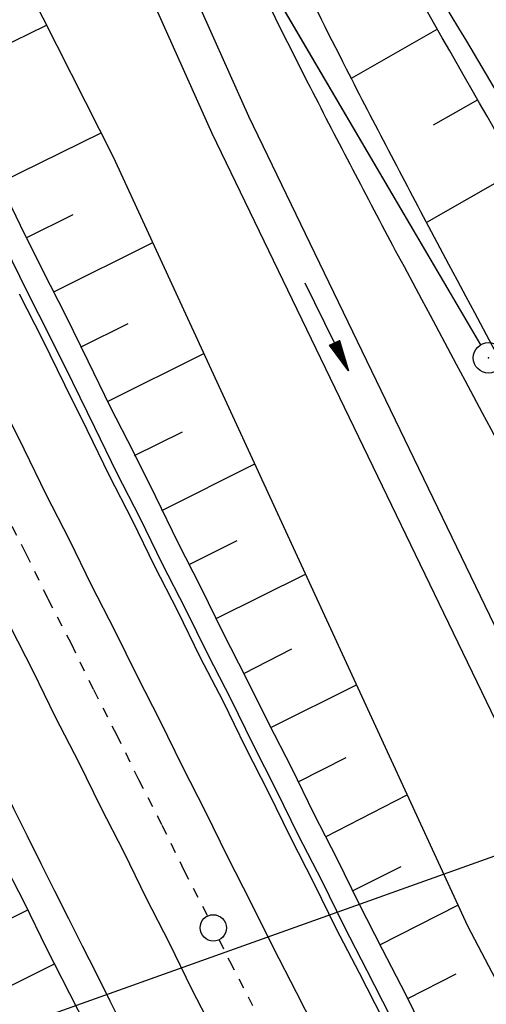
# Model space of a CAD drawing. Extents: x 447882 to 448688, y 437766 to 439043.
# Tile 22 of 121: x 448365 to 448388, y 438067 to 438116. Entities that reach past the tile are written whole.
import ezdxf

# ---------------------------------------------------------------- set-up
doc = ezdxf.new("R2010")
doc.units = 0
doc.header["$LTSCALE"] = 2
doc.header["$MEASUREMENT"] = 0
doc.linetypes.add('ACAD_ISO10W100W', pattern=[0.5, 0.25, -0.25])
doc.linetypes.add('AUSGEZOGEN', pattern=[0])
doc.layers.get('0').update_dxf_attribs({"linetype": 'AUSGEZOGEN'})
for name, color, linetype in [('211-GRENZL-BAB', 7, 'AUSGEZOGEN'), ('211-GRENZP-BAB', 7, 'AUSGEZOGEN'), ('212-GRENZL-BAB', 7, 'AUSGEZOGEN'), ('212-GRENZP-BAB', 7, 'AUSGEZOGEN'), ('BOESCHG', 250, 'AUSGEZOGEN'), ('DB-Bahnachse', 7, 'CONTINUOUS'), ('DB-Boeschungen', 15, 'CONTINUOUS'), ('DB-Gleisachsen', 7, 'CONTINUOUS'), ('DB-Kabelanalagen', 15, 'CONTINUOUS'), ('DB-LS-Waende', 15, 'CONTINUOUS'), ('FBRTOP', 250, 'AUSGEZOGEN'), ('MULDE', 250, 'AUSGEZOGEN'), ('PFEILTOP', 200, 'AUSGEZOGEN'), ('Planeinteilung', 250, 'CONTINUOUS'), ('RAHMEN', 7, 'AUSGEZOGEN'), ('SCHLITZRINNE', 200, 'AUSGEZOGEN')]:
    doc.layers.add(name, color=color, linetype=linetype)

# ---------------------------------------------------------------- blocks, each defined once
blk = doc.blocks.new('PFEIL2')
at = {"color": 0}
for p, q in [((0.88, 0.002), (-2.401, -0.012)), ((0.881, -0.271), (0.879, 0.276)), ((0.879, 0.276), (2.429, 0.009)), ((0.911, 0.27), (0.879, 0.265)), ((0.965, 0.261), (0.879, 0.246)), ((1.019, 0.252), (0.879, 0.228)), ((1.073, 0.242), (0.879, 0.209)), ((1.127, 0.233), (0.879, 0.191)), ((1.181, 0.224), (0.879, 0.172)), ((1.235, 0.214), (0.879, 0.154)), ((1.289, 0.205), (0.879, 0.135)), ((1.343, 0.196), (0.879, 0.117)), ((1.397, 0.187), (0.879, 0.098)), ((1.451, 0.177), (0.879, 0.08)), ((1.505, 0.168), (0.879, 0.061)), ((1.559, 0.159), (0.88, 0.043)), ((1.613, 0.149), (0.88, 0.024)), ((1.668, 0.14), (0.88, 0.006)), ((1.722, 0.131), (0.88, -0.013)), ((1.776, 0.121), (0.88, -0.031)), ((1.83, 0.112), (0.88, -0.05)), ((1.884, 0.103), (0.88, -0.068)), ((1.938, 0.094), (0.88, -0.087)), ((1.992, 0.084), (0.88, -0.105)), ((2.046, 0.075), (0.88, -0.124)), ((2.1, 0.066), (0.88, -0.142)), ((2.154, 0.056), (0.88, -0.161)), ((2.208, 0.047), (0.88, -0.179)), ((2.262, 0.038), (0.881, -0.198)), ((2.316, 0.029), (0.881, -0.216)), ((2.37, 0.019), (0.881, -0.235)), ((2.424, 0.01), (0.881, -0.253)), ((2.429, 0.009), (0.881, -0.271))]:
    blk.add_line(p, q, dxfattribs=at)
blk = doc.blocks.new('1135420')
at = {"layer": 'RAHMEN'}
blk.add_line((950, 5), (950, 415), dxfattribs=at)
blk = doc.blocks.new('GST')
at = {"color": 0}
blk.add_circle((0, 0), 0.75, dxfattribs=at)
blk.add_point((0, 0), dxfattribs=at)

msp = doc.modelspace()

# ---------------------------------------------------------------- hatches: boundary and pattern name
at = {"layer": 'SCHLITZRINNE'}
h = msp.add_hatch(dxfattribs=at)
h.set_pattern_fill('_USER', color=256, scale=1.5, angle=45, style=0, pattern_type=0)
h.set_pattern_definition([(339.6988, (448289.4614, 438343.1231), (0.5204327, 1.4068226), [])])
edge = h.paths.add_edge_path()
edge.add_arc((449904.241, 439087.127), 1777.856, 203.318125, 203.482666)
edge.add_arc((450830.09, 439489.365), 2787.308, 203.482666, 203.768673)
edge.add_arc((449457.11, 438884.705), 1287.078, 203.768673, 204.197754)
edge.add_arc((451276.919, 439702.474), 3282.184, 204.197754, 204.466449)
edge.add_arc((449906.006, 439078.682), 1776.024, 204.466449, 205.272973)
edge.add_arc((449910.816, 439080.953), 1781.344, 205.272973, 206.078292)
edge.add_arc((451264.489, 439743.474), 3288.448, 206.078292, 206.346738)
edge.add_arc((449467.425, 438853.485), 1283.076, 206.346738, 206.776498)
edge.add_arc((450802.564, 439527.226), 2778.577, 206.776498, 207.063192)
edge.add_arc((449911.383, 439071.907), 1777.817, 207.063191, 207.421606)
edge.add_arc((450110.431, 439175.179), 2002.061, 207.421606, 207.779675)
edge.add_arc((450110.948, 439175.452), 2002.646, 207.779675, 208.137692)
edge.add_arc((450111.73, 439175.87), 2003.533, 208.137692, 208.495408)
edge.add_arc((450113.785, 439176.985), 2005.87, 208.495408, 208.852916)
edge.add_arc((450109.179, 439174.448), 2000.613, 208.852916, 209.211314)
edge.add_arc((450108.358, 439173.989), 1999.672, 209.211314, 209.569796)
edge.add_arc((450107.203, 439173.333), 1998.343, 209.569796, 209.928803)
edge.add_arc((450102.314, 439170.519), 1992.703, 209.928803, 210.288319)
edge.add_arc((450111.316, 439175.777), 2003.127, 210.288319, 210.645775)
edge.add_arc((450119.743, 439180.769), 2012.922, 210.645775, 211.002361)
edge.add_arc((450119.644, 439180.71), 2012.806, 211.002361, 211.359165)
edge.add_arc((450107.59, 439173.364), 1998.691, 211.359165, 211.717226)
edge.add_arc((450101.479, 439169.587), 1991.506, 211.717226, 212.076564)
edge.add_arc((450113.556, 439177.156), 2005.759, 212.076564, 212.434624)
edge.add_arc((450112.626, 439176.565), 2004.657, 212.434624, 212.79251)
edge.add_arc((450107.744, 439173.42), 1998.85, 212.79251, 213.150917)
edge.add_arc((450108.762, 439174.085), 2000.066, 213.150917, 213.509547)
edge.add_arc((450105.418, 439171.871), 1996.056, 213.509547, 213.868537)
edge.add_arc((450110.46, 439175.254), 2002.127, 213.868537, 214.225936)
edge.add_arc((450122.838, 439183.675), 2017.098, 214.225936, 214.582007)
edge.add_arc((450116.672, 439179.424), 2009.609, 214.582007, 214.939825)
edge.add_arc((450097.028, 439165.7), 1985.645, 214.939825, 215.299796)
edge.add_arc((450097.522, 439166.05), 1986.251, 215.299796, 215.6597)
edge.add_arc((450116.045, 439179.34), 2009.049, 215.6597, 216.017557)
edge.add_arc((450123.924, 439185.069), 2018.791, 216.017557, 216.373476)
edge.add_arc((450109.338, 439174.325), 2000.675, 216.373476, 216.722463)
edge.add_arc((451276.919, 439702.474), 3282.684, 204.280788, 204.466449)
edge.add_arc((449906.006, 439078.682), 1776.524, 204.466449, 205.272973)
edge.add_arc((449910.816, 439080.953), 1781.844, 205.272973, 206.01164)
h = msp.add_hatch(dxfattribs=at)
h.set_pattern_fill('_USER', color=256, scale=1.5, angle=45, style=0, pattern_type=0)
h.set_pattern_definition([(343.61786, (448348.5706, 438224.3388), (0.423064, 1.439103), [])])
edge = h.paths.add_edge_path()
edge.add_arc((449904.241, 439087.127), 1777.856, 203.318125, 203.482666)
edge.add_arc((450830.09, 439489.365), 2787.308, 203.482666, 203.768673)
edge.add_arc((449457.11, 438884.705), 1287.078, 203.768673, 204.197754)
edge.add_arc((451276.919, 439702.474), 3282.184, 204.197754, 204.466449)
edge.add_arc((449906.006, 439078.682), 1776.024, 204.466449, 205.272973)
edge.add_arc((449910.816, 439080.953), 1781.344, 205.272973, 206.078292)
edge.add_arc((451264.489, 439743.474), 3288.448, 206.078292, 206.346738)
edge.add_arc((449467.425, 438853.485), 1283.076, 206.346738, 206.776498)
edge.add_arc((450802.564, 439527.226), 2778.577, 206.776498, 207.063192)
edge.add_arc((449911.383, 439071.907), 1777.817, 207.063191, 207.421606)
edge.add_arc((450110.431, 439175.179), 2002.061, 207.421606, 207.779675)
edge.add_arc((450110.948, 439175.452), 2002.646, 207.779675, 208.137692)
edge.add_arc((450111.73, 439175.87), 2003.533, 208.137692, 208.495408)
edge.add_arc((450113.785, 439176.985), 2005.87, 208.495408, 208.852916)
edge.add_arc((450109.179, 439174.448), 2000.613, 208.852916, 209.211314)
edge.add_arc((450108.358, 439173.989), 1999.672, 209.211314, 209.569796)
edge.add_arc((450107.203, 439173.333), 1998.343, 209.569796, 209.928803)
edge.add_arc((450102.314, 439170.519), 1992.703, 209.928803, 210.288319)
edge.add_arc((450111.316, 439175.777), 2003.127, 210.288319, 210.645775)
edge.add_arc((450119.743, 439180.769), 2012.922, 210.645775, 211.002361)
edge.add_arc((450119.644, 439180.71), 2012.806, 211.002361, 211.359165)
edge.add_arc((450107.59, 439173.364), 1998.691, 211.359165, 211.717226)
edge.add_arc((450101.479, 439169.587), 1991.506, 211.717226, 212.076564)
edge.add_arc((450113.556, 439177.156), 2005.759, 212.076564, 212.434624)
edge.add_arc((450112.626, 439176.565), 2004.657, 212.434624, 212.79251)
edge.add_arc((450107.744, 439173.42), 1998.85, 212.79251, 213.150917)
edge.add_arc((450108.762, 439174.085), 2000.066, 213.150917, 213.509547)
edge.add_arc((450105.418, 439171.871), 1996.056, 213.509547, 213.868537)
edge.add_arc((450110.46, 439175.254), 2002.127, 213.868537, 214.225936)
edge.add_arc((450122.838, 439183.675), 2017.098, 214.225936, 214.582007)
edge.add_arc((450116.672, 439179.424), 2009.609, 214.582007, 214.939825)
edge.add_arc((450097.028, 439165.7), 1985.645, 214.939825, 215.299796)
edge.add_arc((450097.522, 439166.05), 1986.251, 215.299796, 215.6597)
edge.add_arc((450116.045, 439179.34), 2009.049, 215.6597, 216.017557)
edge.add_arc((450123.924, 439185.069), 2018.791, 216.017557, 216.373476)
edge.add_arc((450109.338, 439174.325), 2000.675, 216.373476, 216.722463)
edge.add_arc((450110.431, 439175.179), 2002.561, 207.683894, 207.779675)
edge.add_arc((450110.948, 439175.452), 2003.146, 207.779675, 208.137692)
edge.add_arc((450111.73, 439175.87), 2004.033, 208.137692, 208.495408)
edge.add_arc((450113.785, 439176.985), 2006.37, 208.495408, 208.852916)
edge.add_arc((450109.179, 439174.448), 2001.113, 208.852916, 209.211314)
edge.add_arc((450108.358, 439173.989), 2000.172, 209.211314, 209.369037)
h = msp.add_hatch(dxfattribs=at)
h.set_pattern_fill('_USER,_O', color=256, scale=1.5, angle=45, pattern_type=0)
h.set_pattern_definition([(346.6471, (448402.703, 438130.2319), (0.3464215, 1.459449), [])])
edge = h.paths.add_edge_path()
edge.add_arc((449904.241, 439087.127), 1777.856, 203.318125, 203.482666)
edge.add_arc((450830.09, 439489.365), 2787.308, 203.482666, 203.768673)
edge.add_arc((449457.11, 438884.705), 1287.078, 203.768673, 204.197754)
edge.add_arc((451276.919, 439702.474), 3282.184, 204.197754, 204.466449)
edge.add_arc((449906.006, 439078.682), 1776.024, 204.466449, 205.272973)
edge.add_arc((449910.816, 439080.953), 1781.344, 205.272973, 206.078292)
edge.add_arc((451264.489, 439743.474), 3288.448, 206.078292, 206.346738)
edge.add_arc((449467.425, 438853.485), 1283.076, 206.346738, 206.776498)
edge.add_arc((450802.564, 439527.226), 2778.577, 206.776498, 207.063192)
edge.add_arc((449911.383, 439071.907), 1777.817, 207.063191, 207.421606)
edge.add_arc((450110.431, 439175.179), 2002.061, 207.421606, 207.779675)
edge.add_arc((450110.948, 439175.452), 2002.646, 207.779675, 208.137692)
edge.add_arc((450111.73, 439175.87), 2003.533, 208.137692, 208.495408)
edge.add_arc((450113.785, 439176.985), 2005.87, 208.495408, 208.852916)
edge.add_arc((450109.179, 439174.448), 2000.613, 208.852916, 209.211314)
edge.add_arc((450108.358, 439173.989), 1999.672, 209.211314, 209.569796)
edge.add_arc((450107.203, 439173.333), 1998.343, 209.569796, 209.928803)
edge.add_arc((450102.314, 439170.519), 1992.703, 209.928803, 210.288319)
edge.add_arc((450111.316, 439175.777), 2003.127, 210.288319, 210.645775)
edge.add_arc((450119.743, 439180.769), 2012.922, 210.645775, 211.002361)
edge.add_arc((450119.644, 439180.71), 2012.806, 211.002361, 211.359165)
edge.add_arc((450107.59, 439173.364), 1998.691, 211.359165, 211.717226)
edge.add_arc((450101.479, 439169.587), 1991.506, 211.717226, 212.076564)
edge.add_arc((450113.556, 439177.156), 2005.759, 212.076564, 212.434624)
edge.add_arc((450112.626, 439176.565), 2004.657, 212.434624, 212.79251)
edge.add_arc((450107.744, 439173.42), 1998.85, 212.79251, 213.150917)
edge.add_arc((450108.762, 439174.085), 2000.066, 213.150917, 213.509547)
edge.add_arc((450105.418, 439171.871), 1996.056, 213.509547, 213.868537)
edge.add_arc((450110.46, 439175.254), 2002.127, 213.868537, 214.225936)
edge.add_arc((450122.838, 439183.675), 2017.098, 214.225936, 214.582007)
edge.add_arc((450116.672, 439179.424), 2009.609, 214.582007, 214.939825)
edge.add_arc((450097.028, 439165.7), 1985.645, 214.939825, 215.299796)
edge.add_arc((450097.522, 439166.05), 1986.251, 215.299796, 215.6597)
edge.add_arc((450116.045, 439179.34), 2009.049, 215.6597, 216.017557)
edge.add_arc((450123.924, 439185.069), 2018.791, 216.017557, 216.373476)
edge.add_arc((450109.338, 439174.325), 2000.675, 216.373476, 216.722463)
edge.add_arc((450119.644, 439180.71), 2013.306, 211.128908, 211.359165)
edge.add_arc((450107.59, 439173.364), 1999.191, 211.359165, 211.717226)
edge.add_arc((450101.479, 439169.587), 1992.006, 211.717226, 212.076564)
edge.add_arc((450113.556, 439177.156), 2006.259, 212.076564, 212.234447)
h = msp.add_hatch(dxfattribs=at)
h.set_pattern_fill('_USER,_O', color=256, scale=1.5, angle=45, pattern_type=0)
h.set_pattern_definition([(347.6119, (448421.49, 438100.1306), (0.321798, 1.4650754), [])])
edge = h.paths.add_edge_path()
edge.add_arc((449904.241, 439087.127), 1777.856, 203.318125, 203.482666)
edge.add_arc((450830.09, 439489.365), 2787.308, 203.482666, 203.768673)
edge.add_arc((449457.11, 438884.705), 1287.078, 203.768673, 204.197754)
edge.add_arc((451276.919, 439702.474), 3282.184, 204.197754, 204.466449)
edge.add_arc((449906.006, 439078.682), 1776.024, 204.466449, 205.272973)
edge.add_arc((449910.816, 439080.953), 1781.344, 205.272973, 206.078292)
edge.add_arc((451264.489, 439743.474), 3288.448, 206.078292, 206.346738)
edge.add_arc((449467.425, 438853.485), 1283.076, 206.346738, 206.776498)
edge.add_arc((450802.564, 439527.226), 2778.577, 206.776498, 207.063192)
edge.add_arc((449911.383, 439071.907), 1777.817, 207.063191, 207.421606)
edge.add_arc((450110.431, 439175.179), 2002.061, 207.421606, 207.779675)
edge.add_arc((450110.948, 439175.452), 2002.646, 207.779675, 208.137692)
edge.add_arc((450111.73, 439175.87), 2003.533, 208.137692, 208.495408)
edge.add_arc((450113.785, 439176.985), 2005.87, 208.495408, 208.852916)
edge.add_arc((450109.179, 439174.448), 2000.613, 208.852916, 209.211314)
edge.add_arc((450108.358, 439173.989), 1999.672, 209.211314, 209.569796)
edge.add_arc((450107.203, 439173.333), 1998.343, 209.569796, 209.928803)
edge.add_arc((450102.314, 439170.519), 1992.703, 209.928803, 210.288319)
edge.add_arc((450111.316, 439175.777), 2003.127, 210.288319, 210.645775)
edge.add_arc((450119.743, 439180.769), 2012.922, 210.645775, 211.002361)
edge.add_arc((450119.644, 439180.71), 2012.806, 211.002361, 211.359165)
edge.add_arc((450107.59, 439173.364), 1998.691, 211.359165, 211.717226)
edge.add_arc((450101.479, 439169.587), 1991.506, 211.717226, 212.076564)
edge.add_arc((450113.556, 439177.156), 2005.759, 212.076564, 212.434624)
edge.add_arc((450112.626, 439176.565), 2004.657, 212.434624, 212.79251)
edge.add_arc((450107.744, 439173.42), 1998.85, 212.79251, 213.150917)
edge.add_arc((450108.762, 439174.085), 2000.066, 213.150917, 213.509547)
edge.add_arc((450105.418, 439171.871), 1996.056, 213.509547, 213.868537)
edge.add_arc((450110.46, 439175.254), 2002.127, 213.868537, 214.225936)
edge.add_arc((450122.838, 439183.675), 2017.098, 214.225936, 214.582007)
edge.add_arc((450116.672, 439179.424), 2009.609, 214.582007, 214.939825)
edge.add_arc((450097.028, 439165.7), 1985.645, 214.939825, 215.299796)
edge.add_arc((450097.522, 439166.05), 1986.251, 215.299796, 215.6597)
edge.add_arc((450116.045, 439179.34), 2009.049, 215.6597, 216.017557)
edge.add_arc((450123.924, 439185.069), 2018.791, 216.017557, 216.373476)
edge.add_arc((450109.338, 439174.325), 2000.675, 216.373476, 216.722463)
edge.add_arc((450113.556, 439177.156), 2006.259, 212.277367, 212.434624)
edge.add_arc((450112.626, 439176.565), 2005.157, 212.434624, 212.79251)
edge.add_arc((450107.744, 439173.42), 1999.35, 212.79251, 213.090756)
h = msp.add_hatch(dxfattribs=at)
h.set_pattern_fill('_USER,_O', color=256, scale=1.5, angle=45, pattern_type=0)
h.set_pattern_definition([(348.87313, (448443.181, 438066.7889), (0.289473, 1.4718034), [])])
edge = h.paths.add_edge_path()
edge.add_arc((449904.241, 439087.127), 1777.856, 203.318125, 203.482666)
edge.add_arc((450830.09, 439489.365), 2787.308, 203.482666, 203.768673)
edge.add_arc((449457.11, 438884.705), 1287.078, 203.768673, 204.197754)
edge.add_arc((451276.919, 439702.474), 3282.184, 204.197754, 204.466449)
edge.add_arc((449906.006, 439078.682), 1776.024, 204.466449, 205.272973)
edge.add_arc((449910.816, 439080.953), 1781.344, 205.272973, 206.078292)
edge.add_arc((451264.489, 439743.474), 3288.448, 206.078292, 206.346738)
edge.add_arc((449467.425, 438853.485), 1283.076, 206.346738, 206.776498)
edge.add_arc((450802.564, 439527.226), 2778.577, 206.776498, 207.063192)
edge.add_arc((449911.383, 439071.907), 1777.817, 207.063191, 207.421606)
edge.add_arc((450110.431, 439175.179), 2002.061, 207.421606, 207.779675)
edge.add_arc((450110.948, 439175.452), 2002.646, 207.779675, 208.137692)
edge.add_arc((450111.73, 439175.87), 2003.533, 208.137692, 208.495408)
edge.add_arc((450113.785, 439176.985), 2005.87, 208.495408, 208.852916)
edge.add_arc((450109.179, 439174.448), 2000.613, 208.852916, 209.211314)
edge.add_arc((450108.358, 439173.989), 1999.672, 209.211314, 209.569796)
edge.add_arc((450107.203, 439173.333), 1998.343, 209.569796, 209.928803)
edge.add_arc((450102.314, 439170.519), 1992.703, 209.928803, 210.288319)
edge.add_arc((450111.316, 439175.777), 2003.127, 210.288319, 210.645775)
edge.add_arc((450119.743, 439180.769), 2012.922, 210.645775, 211.002361)
edge.add_arc((450119.644, 439180.71), 2012.806, 211.002361, 211.359165)
edge.add_arc((450107.59, 439173.364), 1998.691, 211.359165, 211.717226)
edge.add_arc((450101.479, 439169.587), 1991.506, 211.717226, 212.076564)
edge.add_arc((450113.556, 439177.156), 2005.759, 212.076564, 212.434624)
edge.add_arc((450112.626, 439176.565), 2004.657, 212.434624, 212.79251)
edge.add_arc((450107.744, 439173.42), 1998.85, 212.79251, 213.150917)
edge.add_arc((450108.762, 439174.085), 2000.066, 213.150917, 213.509547)
edge.add_arc((450105.418, 439171.871), 1996.056, 213.509547, 213.868537)
edge.add_arc((450110.46, 439175.254), 2002.127, 213.868537, 214.225936)
edge.add_arc((450122.838, 439183.675), 2017.098, 214.225936, 214.582007)
edge.add_arc((450116.672, 439179.424), 2009.609, 214.582007, 214.939825)
edge.add_arc((450097.028, 439165.7), 1985.645, 214.939825, 215.299796)
edge.add_arc((450097.522, 439166.05), 1986.251, 215.299796, 215.6597)
edge.add_arc((450116.045, 439179.34), 2009.049, 215.6597, 216.017557)
edge.add_arc((450123.924, 439185.069), 2018.791, 216.017557, 216.373476)
edge.add_arc((450109.338, 439174.325), 2000.675, 216.373476, 216.722463)
edge.add_arc((450107.744, 439173.42), 1999.35, 213.133824, 213.150917)
edge.add_arc((450108.762, 439174.085), 2000.566, 213.150917, 213.509547)
edge.add_arc((450105.418, 439171.871), 1996.556, 213.509547, 213.868537)
edge.add_arc((450110.46, 439175.254), 2002.627, 213.868537, 214.225936)
edge.add_arc((450122.838, 439183.675), 2017.598, 214.225936, 214.582007)
edge.add_arc((450116.672, 439179.424), 2010.109, 214.582007, 214.805817)

# ---------------------------------------------------------------- linework, layer by layer
at = {"layer": '211-GRENZL-BAB', "flags": 128}
msp.add_lwpolyline([(448388.09, 438099.566), (448347.21, 438169.193)], dxfattribs=at)
at = {"layer": '212-GRENZL-BAB', "flags": 128}
msp.add_lwpolyline([(448388.09, 438099.567), (448369.814, 438130.694)], dxfattribs=at)
at = {"layer": 'BOESCHG'}
for p, q in [((448385.951, 438115.127), (448381.696, 438112.699)), ((448387.935, 438111.654), (448385.736, 438110.396)), ((448389.924, 438108.184), (448385.408, 438105.592))]:
    msp.add_line(p, q, dxfattribs=at)
at = {"layer": 'BOESCHG', "flags": 128}
msp.add_lwpolyline([(448299.757, 438259.054), (448319.338, 438216.356), (448357.453, 438133.515), (448369.955, 438108.841), (448387.434, 438070.894), (448413.496, 438021.297), (448441.736, 437968.594), (448452.56, 437949.707), (448465.649, 437926.233)], dxfattribs=at)
for points in [[(448379.349, 438127.959, -0.000261), (448391.578, 438107.504, -0.000529), (448397.599, 438097.397, -0.000088), (448414.225, 438069.409, 0.000498), (448417.178, 438064.446, 0.005422), (448424.455, 438052.543, 0.003603), (448435.728, 438034.827, 0.004021), (448440.725, 438027.233, 0.002111), (448450.417, 438012.889, 0.006524), (448455.937, 438005.017, 0.001802), (448476.395, 437976.85, 0.012201), (448477.526, 437975.38, 0.002652), (448482.929, 437968.778)], [(448482.122, 437967.893, -0.000944), (448476.91, 437974.806, -0.004303), (448475.783, 437976.334, -0.00062), (448452.409, 438008.685, -0.005394), (448449.768, 438012.434, -0.00315), (448443.887, 438021.093, -0.002068), (448435.071, 438034.372, -0.002776), (448423.085, 438052.809, -0.004709), (448416.183, 438063.782, -0.003954), (448415.535, 438064.852, -0.000133), (448396.591, 438096.746, -0.003573), (448390.613, 438106.983, -0.001784), (448378.861, 438127.61)]]:
    msp.add_lwpolyline(points, format="xyb", dxfattribs=at)
at = {"layer": 'DB-Bahnachse', "linetype": 'ACAD_ISO10W100W'}
for p, q in [((448364.488, 438091.502), (448365.625, 438089.296)), ((448365.625, 438089.296), (448366.73, 438087.026)), ((448366.73, 438087.026), (448367.868, 438084.82)), ((448367.868, 438084.82), (448368.973, 438082.55)), ((448368.973, 438082.55), (448370.111, 438080.344)), ((448370.111, 438080.344), (448371.201, 438078.122)), ((448371.201, 438078.122), (448372.353, 438075.868)), ((448372.353, 438075.868), (448373.443, 438073.646)), ((448373.443, 438073.646), (448374.596, 438071.392)), ((448374.596, 438071.392), (448374.602, 438071.381)), ((448375.174, 438070.214), (448375.686, 438069.17)), ((448375.686, 438069.17), (448376.824, 438066.963))]:
    msp.add_line(p, q, dxfattribs=at)
at = {"layer": 'DB-Bahnachse', "linetype": 'Continuous'}
msp.add_ellipse((448374.888, 438070.797), major_axis=(-0.46, 0.46), ratio=1, start_param=2.750434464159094, end_param=9.03361977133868, dxfattribs=at)
at = {"layer": 'DB-Boeschungen', "linetype": 'Continuous'}
for p, q in [((448361.689, 438112.898), (448366.663, 438115.338)), ((448364.368, 438107.565), (448369.354, 438110.027)), ((448364.275, 438107.692), (448365.364, 438105.47)), ((448365.661, 438104.842), (448367.979, 438105.987)), ((448365.364, 438105.47), (448366.454, 438103.248)), ((448367.023, 438102.169), (448371.901, 438104.616)), ((448366.454, 438103.248), (448367.607, 438100.994)), ((448367.607, 438100.994), (448368.697, 438098.772)), ((448368.37, 438099.455), (448370.68, 438100.618)), ((448369.662, 438096.773), (448374.423, 438099.14)), ((448368.697, 438098.772), (448369.803, 438096.503)), ((448369.803, 438096.503), (448370.94, 438094.296)), ((448371.002, 438094.106), (448373.371, 438095.268)), ((448370.94, 438094.296), (448372.03, 438092.074)), ((448372.357, 438091.392), (448376.936, 438093.685)), ((448372.03, 438092.074), (448373.135, 438089.805)), ((448373.135, 438089.805), (448374.273, 438087.598)), ((448373.696, 438088.725), (448376.071, 438089.901)), ((448375.036, 438086.059), (448379.442, 438088.245)), ((448374.273, 438087.598), (448375.363, 438085.376)), ((448375.363, 438085.376), (448376.515, 438083.122)), ((448376.391, 438083.344), (448378.757, 438084.561)), ((448376.515, 438083.122), (448377.605, 438080.9)), ((448377.73, 438080.678), (448381.956, 438082.786)), ((448377.605, 438080.9), (448378.743, 438078.694)), ((448379.07, 438078.011), (448381.453, 438079.203)), ((448378.743, 438078.694), (448379.848, 438076.424)), ((448380.425, 438075.297), (448384.459, 438077.354)), ((448379.848, 438076.424), (448380.986, 438074.218)), ((448364.415, 438074.249), (448365.552, 438072.042)), ((448380.986, 438074.218), (448382.075, 438071.996)), ((448381.764, 438072.63), (448384.155, 438073.832)), ((448365.552, 438072.042), (448366.658, 438069.773)), ((448382.075, 438071.996), (448383.228, 438069.742)), ((448383.104, 438069.964), (448386.964, 438071.914)), ((448365.724, 438071.678), (448362.692, 438070.167)), ((448366.658, 438069.773), (448367.795, 438067.566)), ((448383.228, 438069.742), (448384.366, 438067.535)), ((448367.072, 438069.03), (448361.035, 438066.01)), ((448384.491, 438067.313), (448386.878, 438068.525)), ((448367.795, 438067.566), (448368.948, 438065.312)), ((448384.366, 438067.535), (448385.456, 438065.313))]:
    msp.add_line(p, q, dxfattribs=at)
at = {"layer": 'DB-Gleisachsen', "linetype": 'Continuous'}
for p, q in [((448364.443, 438096.654), (448365.533, 438094.432)), ((448365.533, 438094.432), (448366.639, 438092.163)), ((448366.639, 438092.163), (448367.776, 438089.956)), ((448367.776, 438089.956), (448368.881, 438087.687)), ((448368.881, 438087.687), (448370.019, 438085.48)), ((448364.85, 438085.693), (448366.003, 438083.439)), ((448370.019, 438085.48), (448371.124, 438083.211)), ((448366.003, 438083.439), (448367.093, 438081.217)), ((448371.124, 438083.211), (448372.262, 438081.004)), ((448367.093, 438081.217), (448368.246, 438078.963)), ((448372.262, 438081.004), (448373.352, 438078.782)), ((448368.246, 438078.963), (448369.336, 438076.741)), ((448373.352, 438078.782), (448374.505, 438076.528)), ((448369.336, 438076.741), (448370.473, 438074.535)), ((448374.505, 438076.528), (448375.594, 438074.306)), ((448370.473, 438074.535), (448371.578, 438072.265)), ((448375.594, 438074.306), (448376.747, 438072.052)), ((448371.578, 438072.265), (448372.716, 438070.059)), ((448376.747, 438072.052), (448377.837, 438069.83)), ((448372.716, 438070.059), (448373.821, 438067.789)), ((448377.837, 438069.83), (448378.975, 438067.624)), ((448373.821, 438067.789), (448374.959, 438065.583)), ((448378.975, 438067.624), (448380.128, 438065.369))]:
    msp.add_line(p, q, dxfattribs=at)
at = {"layer": 'DB-Kabelanalagen', "linetype": 'Continuous'}
for p, q in [((448364.6, 438104.423), (448365.69, 438102.201)), ((448365.308, 438102.084), (448366.461, 438099.83)), ((448365.69, 438102.201), (448366.843, 438099.947)), ((448366.461, 438099.83), (448367.55, 438097.608)), ((448366.843, 438099.947), (448367.933, 438097.725)), ((448367.55, 438097.608), (448368.64, 438095.386)), ((448367.933, 438097.725), (448369.023, 438095.503)), ((448368.64, 438095.386), (448369.746, 438093.116)), ((448369.023, 438095.503), (448370.128, 438093.234)), ((448370.128, 438093.234), (448371.266, 438091.027)), ((448369.746, 438093.116), (448370.883, 438090.91)), ((448370.883, 438090.91), (448371.988, 438088.641)), ((448371.266, 438091.027), (448372.371, 438088.758)), ((448371.988, 438088.641), (448373.126, 438086.434)), ((448372.371, 438088.758), (448373.508, 438086.551)), ((448373.126, 438086.434), (448374.231, 438084.164)), ((448373.508, 438086.551), (448374.614, 438084.282)), ((448374.231, 438084.164), (448375.369, 438081.958)), ((448374.614, 438084.282), (448375.751, 438082.075)), ((448375.751, 438082.075), (448376.841, 438079.853)), ((448375.369, 438081.958), (448376.459, 438079.736)), ((448376.459, 438079.736), (448377.612, 438077.482)), ((448376.841, 438079.853), (448377.994, 438077.599)), ((448377.612, 438077.482), (448378.701, 438075.26)), ((448377.994, 438077.599), (448379.084, 438075.377)), ((448378.701, 438075.26), (448379.854, 438073.006)), ((448379.084, 438075.377), (448380.237, 438073.123)), ((448379.854, 438073.006), (448380.944, 438070.784)), ((448380.237, 438073.123), (448381.327, 438070.901)), ((448381.327, 438070.901), (448382.464, 438068.695)), ((448380.944, 438070.784), (448382.082, 438068.577)), ((448382.082, 438068.577), (448383.235, 438066.323)), ((448382.464, 438068.695), (448383.617, 438066.441))]:
    msp.add_line(p, q, dxfattribs=at)
at = {"layer": 'DB-LS-Waende', "linetype": 'Continuous'}
msp.add_ellipse((452024.116, 439906.817), major_axis=(-1571.28, 3777.487), ratio=1, start_param=1.625185, end_param=1.67263, dxfattribs=at)
at = {"layer": 'FBRTOP'}
for points in [[(448131.684, 438991.32, -0.000001), (448134.983, 438970.589, -0.000001), (448138.911, 438945.9, 0.000002), (448142.84, 438921.21, 0.000007)], [(448368.45, 438157.805, 0.00156), (448374.835, 438146.952, 0.001556), (448381.303, 438136.112, 0.001557), (448387.842, 438125.306, 0.001562), (448394.425, 438114.58, 0.001568), (448401.075, 438103.895, 0.001562), (448407.816, 438093.214, 0.001562), (448414.616, 438082.586, 0.001564), (448421.472, 438072.017, 0.001565), (448428.404, 438061.477, 0.001566), (448435.394, 438050.992, 0.001559), (448442.439, 438040.565, 0.001554), (448449.576, 438030.144, 0.001561), (448456.786, 438019.755, 0.001571), (448464.017, 438009.473, 0.00157), (448471.314, 437999.235, 0.001561)]]:
    msp.add_lwpolyline(points, format="xyb", dxfattribs=at)
at = {"layer": 'FBRTOP', "const_width": 0.5}
msp.add_lwpolyline([(448117.312, 438986.185, -0.000001), (448120.169, 438968.232, -0.000001), (448124.098, 438943.543, 0.000002), (448128.026, 438918.853, 0.000007)], format="xyb", dxfattribs=at)
at = {"layer": 'MULDE'}
for points in [[(448364.079, 438138.623), (448371.779, 438121.72), (448376.624, 438110.85), (448393.646, 438075.608), (448420.528, 438021.474), (448446.63, 437970.371), (448456.954, 437951.318), (448469.843, 437926.896), (448479.467, 437910.31)], [(448362.275, 438137.76), (448369.955, 438120.898), (448374.81, 438110.008), (448391.85, 438074.728), (448418.742, 438020.574), (448444.86, 437969.439), (448455.19, 437950.374), (448468.093, 437925.926), (448477.552, 437909.626)]]:
    msp.add_lwpolyline(points, dxfattribs=at)
for points in [[(448373.162, 438136.799, -0.005864), (448372.764, 438134.493, -0.008052), (448372.428, 438132.823, -0.003061), (448372.094, 438131.335, 0.008974), (448371.986, 438130.826, 0.041428), (448371.911, 438130.137, 0.019947), (448371.932, 438128.7, 0.032761), (448372.096, 438127.331, 0.059401), (448372.325, 438126.603, 0.032598), (448373.025, 438125.284, -0.020191), (448374.206, 438123.184, -0.004082), (448376.92, 438117.762, 0.004026), (448379.671, 438112.266, 0.004648), (448383.872, 438104.221, 0.001451), (448397.641, 438078.624, 0.005824), (448413.254, 438050.583, 0.005909), (448429.289, 438023.312, 0.010065), (448436.344, 438012.146, 0.003304), (448458.735, 437978.718, 0.011479)], [(448374.841, 438126.123, -0.020961), (448375.978, 438124.114, -0.004271), (448378.655, 438118.766, 0.004093), (448381.447, 438113.184, 0.004645), (448385.645, 438105.147, 0.001451), (448399.391, 438079.592, 0.005824), (448414.986, 438051.584, 0.005912), (448430.993, 438024.36, 0.010061), (448438.069, 438013.161, 0.003326), (448460.371, 437979.87, 0.009455), (448473.474, 437961.353, 0.037396)]]:
    msp.add_lwpolyline(points, format="xyb", dxfattribs=at)
at = {"layer": 'MULDE', "flags": 128}
for points in [[(448382.639, 438131.95, 0.004628), (448404.613, 438095.865, 0.009258), (448416.08, 438078.16, 0.000297), (448434.611, 438050.713, 0.000286), (448453.873, 438022.255, 0.007249), (448466.516, 438004.168, 0.003706), (448492.04, 437969.308, 0.003706)], [(448380.921, 438130.926, 0.004628), (448402.915, 438094.809, 0.009258), (448414.422, 438077.042, 0.000297), (448432.954, 438049.593, 0.000286), (448452.217, 438021.133, 0.007249), (448464.894, 438002.999, 0.003706), (448490.436, 437968.114, 0.003706)]]:
    msp.add_lwpolyline(points, format="xyb", dxfattribs=at)

# ---------------------------------------------------------------- block references
at = {"layer": '211-GRENZP-BAB', "rotation": 289.6609145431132}
msp.add_blockref('GST', (448388.47, 438098.92), dxfattribs=at)
at = {"layer": '212-GRENZP-BAB', "rotation": 309.7713901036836}
msp.add_blockref('GST', (448388.47, 438098.92), dxfattribs=at)
at = {"layer": 'PFEILTOP', "rotation": 295.993970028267}
msp.add_blockref('PFEIL2', (448380.486, 438100.45), dxfattribs=at)
at = {"layer": 'Planeinteilung', "linetype": 'Continuous', "rotation": 289.6609145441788}
msp.add_blockref('1135420', (447881.814, 438902.046), dxfattribs=at)

doc.saveas('drawing.dxf')
